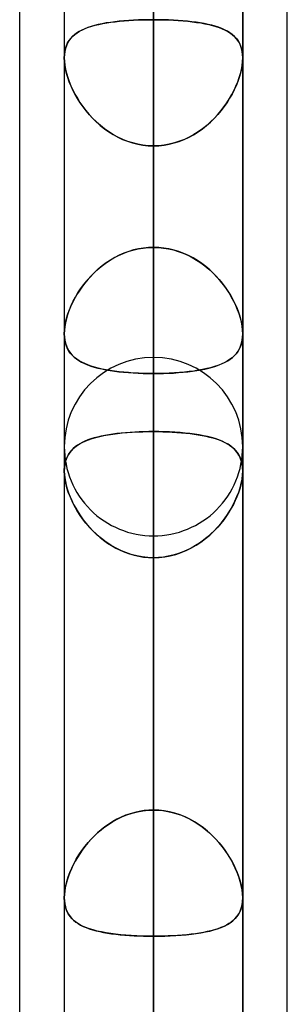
# Model space of a CAD drawing. Header units: millimetres. Extents: x -86 to 92, y -242 to 242.
# Tile 65 of 81: x 41.31 to 44, y 103.6 to 113.47. Entities that reach past the tile are written whole.
import ezdxf

# ---------------------------------------------------------------- set-up
doc = ezdxf.new("R2010")
doc.units = ezdxf.units.MM
doc.layers.add('MAIN-1', color=7, linetype='Continuous')

msp = doc.modelspace()

# ---------------------------------------------------------------- linework, layer by layer
at = {"layer": 'MAIN-1'}
for p, q in [((42.6575, 151.971), (42.6575, 111.1898)), ((41.7625, 151.076), (41.7625, 110.3231)), ((41.7625, 151.076), (41.7625, 110.3231)), ((43.5525, 110.3231), (43.5525, 151.076)), ((43.5525, 151.076), (43.5525, 110.3231)), ((42.6575, 109.9233), (42.6575, 150.181)), ((42.6575, 138.009), (42.6575, 101.3104)), ((41.7625, 137.114), (41.7625, 100.4445)), ((41.7625, 137.114), (41.7625, 100.4445)), ((43.5525, 100.4445), (43.5525, 137.114)), ((43.5525, 137.114), (43.5525, 100.4445)), ((42.6575, 100.0437), (42.6575, 136.219)), ((44, 70.1842), (44, 129.42)), ((41.315, 70.5727), (41.315, 129.0315)), ((42.6575, 124.047), (42.6575, 91.4294)), ((44, 70.1842), (44, 123.7242)), ((44, 64.4885), (44, 123.7242)), ((44, 64.4885), (44, 123.7242)), ((42.6575, 0), (42.6575, 123.4449)), ((42.6575, 123.4449), (42.6575, 0)), ((41.315, 64.877), (41.315, 123.3357)), ((41.315, 70.5727), (41.315, 123.3357)), ((41.7625, 123.152), (41.7625, 90.5644)), ((41.7625, 123.152), (41.7625, 90.5644)), ((43.5525, 90.5644), (43.5525, 123.152)), ((43.5525, 123.152), (43.5525, 90.5644)), ((41.315, 64.877), (41.315, 123.0361)), ((43.5525, 0), (43.5525, 122.9667)), ((43.5525, 0), (43.5525, 122.9667)), ((41.7625, 122.8574), (41.7625, 0)), ((41.7625, 122.8574), (41.7625, 0)), ((42.6575, 90.1625), (42.6575, 122.257)), ((42.6575, 122.0848), (42.6575, 0)), ((42.6575, 0), (42.6575, 122.0848)), ((42.6575, 119.8017), (42.6575, 111.1898)), ((42.6575, 111.1898), (42.6575, 119.8017)), ((42.6575, 109.3415), (42.6575, 117.9497)), ((42.6575, 117.9497), (42.6575, 109.3415)), ((42.6575, 114.1525), (42.6575, 105.5444)), ((42.6575, 105.5444), (42.6575, 114.1525)), ((42.0313, 113.406), (41.9981, 113.395)), ((42.0044, 113.3972), (42.0376, 113.4079)), ((42.0665, 113.4161), (42.0313, 113.406)), ((42.0376, 113.4079), (42.0726, 113.4177)), ((42.1037, 113.4252), (42.0665, 113.4161)), ((42.0726, 113.4177), (42.1093, 113.4265)), ((42.1426, 113.4334), (42.1037, 113.4252)), ((42.1093, 113.4265), (42.1477, 113.4344)), ((42.1833, 113.4407), (42.1426, 113.4334)), ((42.1477, 113.4344), (42.1878, 113.4415)), ((42.2255, 113.4472), (42.1833, 113.4407)), ((42.1878, 113.4415), (42.2295, 113.4478)), ((42.2692, 113.4529), (42.2255, 113.4472)), ((42.2295, 113.4478), (42.2727, 113.4533)), ((42.3144, 113.4579), (42.2692, 113.4529)), ((42.2727, 113.4533), (42.3173, 113.4582)), ((42.361, 113.4622), (42.3144, 113.4579)), ((42.3173, 113.4582), (42.3633, 113.4624)), ((42.4087, 113.4658), (42.361, 113.4622)), ((42.3633, 113.4624), (42.4104, 113.4659)), ((42.4572, 113.4687), (42.4087, 113.4658)), ((42.4104, 113.4659), (42.4585, 113.4687)), ((42.5065, 113.4709), (42.4572, 113.4687)), ((42.4585, 113.4687), (42.5075, 113.4709)), ((42.5563, 113.4725), (42.5065, 113.4709)), ((42.5075, 113.4709), (42.5572, 113.4725)), ((42.6067, 113.4734), (42.5563, 113.4725)), ((42.5572, 113.4725), (42.6072, 113.4734)), ((42.6575, 113.4737), (42.6067, 113.4734)), ((42.6072, 113.4734), (42.6575, 113.4737)), ((42.6575, 113.4737), (42.7083, 113.4734)), ((42.6575, 0), (42.6575, 113.4737)), ((42.6575, 113.4737), (42.6575, 0)), ((42.7078, 113.4734), (42.6575, 113.4737)), ((42.7578, 113.4725), (42.7078, 113.4734)), ((42.7083, 113.4734), (42.7587, 113.4725)), ((42.8075, 113.4709), (42.7578, 113.4725)), ((42.7587, 113.4725), (42.8085, 113.4709)), ((42.8565, 113.4687), (42.8075, 113.4709)), ((42.8085, 113.4709), (42.8578, 113.4687)), ((42.9046, 113.4659), (42.8565, 113.4687)), ((42.8578, 113.4687), (42.9063, 113.4658)), ((42.9517, 113.4624), (42.9046, 113.4659)), ((42.9063, 113.4658), (42.954, 113.4622)), ((42.9977, 113.4582), (42.9517, 113.4624)), ((42.954, 113.4622), (43.0006, 113.4579)), ((43.0423, 113.4533), (42.9977, 113.4582)), ((43.0006, 113.4579), (43.0458, 113.4529)), ((43.0855, 113.4478), (43.0423, 113.4533)), ((43.0458, 113.4529), (43.0895, 113.4472)), ((43.1272, 113.4415), (43.0855, 113.4478)), ((43.0895, 113.4472), (43.1317, 113.4407)), ((43.1673, 113.4344), (43.1272, 113.4415)), ((43.1317, 113.4407), (43.1724, 113.4334)), ((43.2057, 113.4265), (43.1673, 113.4344)), ((43.1724, 113.4334), (43.2113, 113.4252)), ((43.2424, 113.4177), (43.2057, 113.4265)), ((43.2113, 113.4252), (43.2485, 113.4161)), ((43.2774, 113.4079), (43.2424, 113.4177)), ((43.2485, 113.4161), (43.2837, 113.406)), ((43.3106, 113.3972), (43.2774, 113.4079)), ((43.2837, 113.406), (43.3169, 113.395)), ((41.8433, 113.3041), (41.825, 113.284)), ((41.827, 113.2864), (41.846, 113.3067)), ((41.8638, 113.3226), (41.8433, 113.3041)), ((41.846, 113.3067), (41.8672, 113.3254)), ((41.8864, 113.3396), (41.8638, 113.3226)), ((41.8672, 113.3254), (41.8906, 113.3425)), ((41.9111, 113.3553), (41.8864, 113.3396)), ((41.8906, 113.3425), (41.9161, 113.3582)), ((41.938, 113.3697), (41.9111, 113.3553)), ((41.9161, 113.3582), (41.9436, 113.3724)), ((41.967, 113.3829), (41.938, 113.3697)), ((41.9436, 113.3724), (41.973, 113.3854)), ((41.9981, 113.395), (41.967, 113.3829)), ((41.973, 113.3854), (42.0044, 113.3972)), ((43.342, 113.3854), (43.3106, 113.3972)), ((43.3169, 113.395), (43.348, 113.3829)), ((43.3714, 113.3724), (43.342, 113.3854)), ((43.348, 113.3829), (43.377, 113.3697)), ((43.3989, 113.3582), (43.3714, 113.3724)), ((43.377, 113.3697), (43.4039, 113.3553)), ((43.4244, 113.3425), (43.3989, 113.3582)), ((43.4039, 113.3553), (43.4286, 113.3396)), ((43.4478, 113.3254), (43.4244, 113.3425)), ((43.4286, 113.3396), (43.4512, 113.3226)), ((43.469, 113.3067), (43.4478, 113.3254)), ((43.4512, 113.3226), (43.4717, 113.3041)), ((43.488, 113.2864), (43.469, 113.3067)), ((43.4717, 113.3041), (43.49, 113.284)), ((41.7834, 113.2124), (41.7743, 113.1846)), ((41.7746, 113.186), (41.784, 113.2141)), ((41.7949, 113.2382), (41.7834, 113.2124)), ((41.784, 113.2141), (41.7959, 113.2402)), ((41.8088, 113.262), (41.7949, 113.2382)), ((41.7959, 113.2402), (41.8102, 113.2642)), ((41.825, 113.284), (41.8088, 113.262)), ((41.8102, 113.2642), (41.827, 113.2864)), ((43.5048, 113.2642), (43.488, 113.2864)), ((43.49, 113.284), (43.5062, 113.262)), ((43.5191, 113.2402), (43.5048, 113.2642)), ((43.5062, 113.262), (43.5201, 113.2382)), ((43.531, 113.2141), (43.5191, 113.2402)), ((43.5201, 113.2382), (43.5317, 113.2124)), ((43.5404, 113.186), (43.531, 113.2141)), ((43.5317, 113.2124), (43.5407, 113.1846)), ((41.7625, 113.0898), (41.7638, 113.1236)), ((41.7638, 113.1231), (41.7625, 113.0898)), ((41.7638, 113.1236), (41.7679, 113.1557)), ((41.7677, 113.1547), (41.7638, 113.1231)), ((41.7743, 113.1846), (41.7677, 113.1547)), ((41.7679, 113.1557), (41.7746, 113.186)), ((43.5471, 113.1557), (43.5404, 113.186)), ((43.5407, 113.1846), (43.5473, 113.1547)), ((43.5512, 113.1236), (43.5471, 113.1557)), ((43.5473, 113.1547), (43.5512, 113.1231)), ((43.5525, 113.0898), (43.5512, 113.1236)), ((43.5512, 113.1231), (43.5525, 113.0898)), ((41.7625, 113.0899), (41.7625, 0)), ((41.7625, 113.0899), (41.7625, 0)), ((41.7625, 113.0898), (41.7639, 113.0537)), ((41.7639, 113.0532), (41.7625, 113.0898)), ((41.7639, 113.0537), (41.768, 113.0159)), ((41.7682, 113.015), (41.7639, 113.0532)), ((41.768, 113.0159), (41.775, 112.9764)), ((41.7753, 112.9751), (41.7682, 113.015)), ((43.5397, 112.9751), (43.5468, 113.015)), ((43.547, 113.0159), (43.54, 112.9764)), ((43.5468, 113.015), (43.5511, 113.0532)), ((43.5511, 113.0537), (43.547, 113.0159)), ((43.5525, 113.0898), (43.5511, 113.0537)), ((43.5511, 113.0532), (43.5525, 113.0898)), ((43.5525, 0), (43.5525, 113.0899)), ((43.5525, 0), (43.5525, 113.0899)), ((41.775, 112.9764), (41.7846, 112.9358)), ((41.7851, 112.934), (41.7753, 112.9751)), ((41.7846, 112.9358), (41.7969, 112.8945)), ((41.7976, 112.8923), (41.7851, 112.934)), ((43.5174, 112.8923), (43.5299, 112.934)), ((43.5304, 112.9358), (43.5182, 112.8945)), ((43.5299, 112.934), (43.5397, 112.9751)), ((43.54, 112.9764), (43.5304, 112.9358)), ((41.7969, 112.8945), (41.8115, 112.8527)), ((41.8125, 112.8501), (41.7976, 112.8923)), ((41.8115, 112.8527), (41.8286, 112.8107)), ((41.8299, 112.8077), (41.8125, 112.8501)), ((41.8286, 112.8107), (41.8479, 112.7687)), ((43.4864, 112.8107), (43.4671, 112.7687)), ((43.4851, 112.8077), (43.5025, 112.8501)), ((43.5035, 112.8527), (43.4864, 112.8107)), ((43.5025, 112.8501), (43.5174, 112.8923)), ((43.5182, 112.8945), (43.5035, 112.8527)), ((41.8495, 112.7654), (41.8299, 112.8077)), ((41.8479, 112.7687), (41.8695, 112.7268)), ((41.8714, 112.7233), (41.8495, 112.7654)), ((41.8695, 112.7268), (41.8934, 112.6849)), ((41.8954, 112.6817), (41.8714, 112.7233)), ((43.4196, 112.6817), (43.4436, 112.7233)), ((43.4455, 112.7268), (43.4216, 112.6849)), ((43.4436, 112.7233), (43.4655, 112.7654)), ((43.4671, 112.7687), (43.4455, 112.7268)), ((43.4655, 112.7654), (43.4851, 112.8077)), ((41.8934, 112.6849), (41.9197, 112.6434)), ((41.9216, 112.6404), (41.8954, 112.6817)), ((41.9197, 112.6434), (41.9482, 112.6023)), ((41.9502, 112.5996), (41.9216, 112.6404)), ((43.3648, 112.5996), (43.3934, 112.6404)), ((43.3953, 112.6434), (43.3668, 112.6023)), ((43.3934, 112.6404), (43.4196, 112.6817)), ((43.4216, 112.6849), (43.3953, 112.6434)), ((41.9482, 112.6023), (41.9789, 112.562)), ((41.9809, 112.5595), (41.9502, 112.5996)), ((41.9789, 112.562), (42.0119, 112.5227)), ((42.0139, 112.5205), (41.9809, 112.5595)), ((42.0119, 112.5227), (42.0471, 112.4846)), ((42.049, 112.4826), (42.0139, 112.5205)), ((43.266, 112.4826), (43.3011, 112.5205)), ((43.3031, 112.5227), (43.2679, 112.4846)), ((43.3011, 112.5205), (43.3341, 112.5595)), ((43.3361, 112.562), (43.3031, 112.5227)), ((43.3341, 112.5595), (43.3648, 112.5996)), ((43.3668, 112.6023), (43.3361, 112.562)), ((42.0471, 112.4846), (42.0844, 112.4479)), ((42.0863, 112.4462), (42.049, 112.4826)), ((42.0844, 112.4479), (42.1237, 112.4131)), ((42.1257, 112.4114), (42.0863, 112.4462)), ((43.1893, 112.4114), (43.2287, 112.4462)), ((43.2305, 112.4479), (43.1913, 112.4131)), ((43.2287, 112.4462), (43.266, 112.4826)), ((43.2679, 112.4846), (43.2305, 112.4479)), ((42.1237, 112.4131), (42.1649, 112.3802)), ((42.167, 112.3787), (42.1257, 112.4114)), ((42.1649, 112.3802), (42.208, 112.3496)), ((42.2101, 112.3482), (42.167, 112.3787)), ((42.208, 112.3496), (42.2527, 112.3214)), ((42.2548, 112.3202), (42.2101, 112.3482)), ((42.2527, 112.3214), (42.2992, 112.2958)), ((42.3012, 112.2948), (42.2548, 112.3202)), ((43.0138, 112.2948), (43.0602, 112.3202)), ((43.0623, 112.3214), (43.0158, 112.2958)), ((43.0602, 112.3202), (43.1049, 112.3482)), ((43.107, 112.3496), (43.0623, 112.3214)), ((43.1049, 112.3482), (43.148, 112.3787)), ((43.1501, 112.3802), (43.107, 112.3496)), ((43.148, 112.3787), (43.1893, 112.4114)), ((43.1913, 112.4131), (43.1501, 112.3802)), ((42.2992, 112.2958), (42.3473, 112.2731)), ((42.3492, 112.2723), (42.3012, 112.2948)), ((42.3473, 112.2731), (42.3969, 112.2534)), ((42.3986, 112.2528), (42.3492, 112.2723)), ((42.3969, 112.2534), (42.4474, 112.2371)), ((42.449, 112.2367), (42.3986, 112.2528)), ((42.4474, 112.2371), (42.4988, 112.2242)), ((42.5002, 112.2239), (42.449, 112.2367)), ((42.4988, 112.2242), (42.5511, 112.2149)), ((42.5521, 112.2148), (42.5002, 112.2239)), ((42.7629, 112.2148), (42.8148, 112.2239)), ((42.8162, 112.2242), (42.7639, 112.2149)), ((42.8148, 112.2239), (42.866, 112.2367)), ((42.8676, 112.2371), (42.8162, 112.2242)), ((42.866, 112.2367), (42.9164, 112.2528)), ((42.9181, 112.2534), (42.8676, 112.2371)), ((42.9164, 112.2528), (42.9659, 112.2723)), ((42.9677, 112.2731), (42.9181, 112.2534)), ((42.9659, 112.2723), (43.0138, 112.2948)), ((43.0158, 112.2958), (42.9677, 112.2731)), ((42.5511, 112.2149), (42.604, 112.2093)), ((42.6046, 112.2092), (42.5521, 112.2148)), ((42.604, 112.2093), (42.6575, 112.2073)), ((42.6575, 112.2073), (42.6046, 112.2092)), ((42.711, 112.2093), (42.6575, 112.2073)), ((42.6575, 112.2073), (42.7104, 112.2092)), ((42.6575, 112.2073), (42.6575, 0)), ((42.6575, 0), (42.6575, 112.2073)), ((42.6575, 103.5955), (42.6575, 112.2073)), ((42.6575, 112.2073), (42.6575, 103.5955)), ((42.7104, 112.2092), (42.7629, 112.2148)), ((42.7639, 112.2149), (42.711, 112.2093)), ((42.3611, 111.1314), (42.3145, 111.111)), ((42.3534, 111.1283), (42.4019, 111.1467)), ((42.4088, 111.149), (42.3611, 111.1314)), ((42.4019, 111.1467), (42.4516, 111.162)), ((42.4573, 111.1635), (42.4088, 111.149)), ((42.4516, 111.162), (42.5023, 111.174)), ((42.5065, 111.1749), (42.4573, 111.1635)), ((42.5023, 111.174), (42.5536, 111.1828)), ((42.5564, 111.1831), (42.5065, 111.1749)), ((42.5536, 111.1828), (42.6054, 111.188)), ((42.6067, 111.1881), (42.5564, 111.1831)), ((42.6054, 111.188), (42.6575, 111.1898)), ((42.6575, 111.1898), (42.6067, 111.1881)), ((42.6575, 111.1898), (42.7083, 111.1881)), ((42.7096, 111.188), (42.6575, 111.1898)), ((42.7083, 111.1881), (42.7586, 111.1831)), ((42.7614, 111.1828), (42.7096, 111.188)), ((42.7586, 111.1831), (42.8085, 111.1749)), ((42.8127, 111.174), (42.7614, 111.1828)), ((42.8085, 111.1749), (42.8577, 111.1635)), ((42.8634, 111.162), (42.8127, 111.174)), ((42.8577, 111.1635), (42.9062, 111.149)), ((42.9131, 111.1467), (42.8634, 111.162)), ((42.9062, 111.149), (42.954, 111.1314)), ((42.9616, 111.1283), (42.9131, 111.1467)), ((42.954, 111.1314), (43.0005, 111.111)), ((42.1833, 111.0346), (42.1427, 111.0045)), ((42.1734, 111.0275), (42.216, 111.0564)), ((42.2256, 111.0624), (42.1833, 111.0346)), ((42.216, 111.0564), (42.2603, 111.083)), ((42.2693, 111.088), (42.2256, 111.0624)), ((42.2603, 111.083), (42.3061, 111.107)), ((42.3145, 111.111), (42.2693, 111.088)), ((42.3061, 111.107), (42.3534, 111.1283)), ((43.0089, 111.107), (42.9616, 111.1283)), ((43.0005, 111.111), (43.0457, 111.088)), ((43.0547, 111.083), (43.0089, 111.107)), ((43.0457, 111.088), (43.0895, 111.0624)), ((43.099, 111.0564), (43.0547, 111.083)), ((43.0895, 111.0624), (43.1317, 111.0345)), ((43.1416, 111.0275), (43.099, 111.0564)), ((43.1317, 111.0345), (43.1723, 111.0045)), ((42.0665, 110.9386), (42.0313, 110.9032)), ((42.0562, 110.9285), (42.0934, 110.9634)), ((42.1037, 110.9724), (42.0665, 110.9386)), ((42.0934, 110.9634), (42.1325, 110.9964)), ((42.1427, 111.0045), (42.1037, 110.9724)), ((42.1325, 110.9964), (42.1734, 111.0275)), ((43.1825, 110.9964), (43.1416, 111.0275)), ((43.1723, 111.0045), (43.2113, 110.9724)), ((43.2216, 110.9634), (43.1825, 110.9964)), ((43.2113, 110.9724), (43.2485, 110.9385)), ((43.2588, 110.9285), (43.2216, 110.9634)), ((43.2485, 110.9385), (43.2837, 110.9032)), ((41.956, 110.8147), (41.9874, 110.854)), ((41.9982, 110.8666), (41.9671, 110.829)), ((41.9874, 110.854), (42.0208, 110.892)), ((42.0313, 110.9032), (41.9982, 110.8666)), ((42.0208, 110.892), (42.0562, 110.9285)), ((43.2942, 110.892), (43.2588, 110.9285)), ((43.2837, 110.9032), (43.3169, 110.8666)), ((43.3276, 110.854), (43.2942, 110.892)), ((43.3169, 110.8666), (43.348, 110.8289)), ((43.359, 110.8147), (43.3276, 110.854)), ((41.9111, 110.7513), (41.8864, 110.7117)), ((41.8995, 110.7331), (41.9267, 110.7744)), ((41.938, 110.7905), (41.9111, 110.7513)), ((41.9267, 110.7744), (41.956, 110.8147)), ((41.9671, 110.829), (41.938, 110.7905)), ((43.348, 110.8289), (43.377, 110.7904)), ((43.3883, 110.7744), (43.359, 110.8147)), ((43.377, 110.7904), (43.4039, 110.7512)), ((43.4155, 110.7331), (43.3883, 110.7744)), ((43.4039, 110.7512), (43.4287, 110.7116)), ((41.8315, 110.6063), (41.8518, 110.6489)), ((41.8638, 110.6718), (41.8433, 110.6317)), ((41.8518, 110.6489), (41.8745, 110.6912)), ((41.8864, 110.7117), (41.8638, 110.6718)), ((41.8745, 110.6912), (41.8995, 110.7331)), ((43.4405, 110.6912), (43.4155, 110.7331)), ((43.4287, 110.7116), (43.4513, 110.6717)), ((43.4632, 110.6489), (43.4405, 110.6912)), ((43.4513, 110.6717), (43.4717, 110.6316)), ((43.4835, 110.6063), (43.4632, 110.6489)), ((41.8088, 110.5512), (41.7949, 110.5111)), ((41.7983, 110.5215), (41.8136, 110.5638)), ((41.8249, 110.5914), (41.8088, 110.5512)), ((41.8136, 110.5638), (41.8315, 110.6063)), ((41.8433, 110.6317), (41.8249, 110.5914)), ((43.4717, 110.6316), (43.4901, 110.5913)), ((43.5014, 110.5638), (43.4835, 110.6063)), ((43.4901, 110.5913), (43.5063, 110.5511)), ((43.5167, 110.5215), (43.5014, 110.5638)), ((43.5063, 110.5511), (43.5201, 110.511)), ((41.7834, 110.4715), (41.7743, 110.4325)), ((41.7755, 110.4385), (41.7855, 110.4797)), ((41.7949, 110.5111), (41.7834, 110.4715)), ((41.7855, 110.4797), (41.7983, 110.5215)), ((43.5295, 110.4797), (43.5167, 110.5215)), ((43.5201, 110.511), (43.5317, 110.4714)), ((43.5395, 110.4385), (43.5295, 110.4797)), ((43.5317, 110.4714), (43.5408, 110.4324)), ((41.7625, 110.3232), (41.7639, 110.3598)), ((41.7638, 110.3581), (41.7625, 110.3232)), ((41.7677, 110.3945), (41.7638, 110.3581)), ((41.7639, 110.3598), (41.7683, 110.3984)), ((41.7743, 110.4325), (41.7677, 110.3945)), ((41.7683, 110.3984), (41.7755, 110.4385)), ((43.5467, 110.3984), (43.5395, 110.4385)), ((43.5408, 110.4324), (43.5473, 110.3944)), ((43.5511, 110.3598), (43.5467, 110.3984)), ((43.5473, 110.3944), (43.5512, 110.358)), ((43.5525, 110.3232), (43.5511, 110.3598)), ((43.5512, 110.358), (43.5525, 110.3231)), ((41.7638, 110.2895), (41.7625, 110.3232)), ((41.7625, 110.3232), (41.7638, 110.2899)), ((41.7638, 110.2899), (41.7677, 110.2583)), ((41.7678, 110.2576), (41.7638, 110.2895)), ((41.7677, 110.2583), (41.7742, 110.2283)), ((41.7744, 110.2274), (41.7678, 110.2576)), ((43.5469, 110.256), (43.54, 110.2251)), ((43.5406, 110.2274), (43.5472, 110.2576)), ((43.5511, 110.2887), (43.5469, 110.256)), ((43.5472, 110.2576), (43.5512, 110.2895)), ((43.5525, 110.3231), (43.5511, 110.2887)), ((43.5512, 110.2895), (43.5525, 110.3232)), ((41.7742, 110.2283), (41.7832, 110.2002)), ((41.7836, 110.199), (41.7744, 110.2274)), ((41.7832, 110.2002), (41.7946, 110.1741)), ((41.7953, 110.1728), (41.7836, 110.199)), ((41.7946, 110.1741), (41.8083, 110.1499)), ((41.8092, 110.1484), (41.7953, 110.1728)), ((41.8083, 110.1499), (41.8242, 110.1275)), ((41.8255, 110.1259), (41.8092, 110.1484)), ((43.5034, 110.1449), (43.4864, 110.1221)), ((43.4895, 110.1259), (43.5058, 110.1484)), ((43.5181, 110.1696), (43.5034, 110.1449)), ((43.5058, 110.1484), (43.5197, 110.1728)), ((43.5303, 110.1963), (43.5181, 110.1696)), ((43.5197, 110.1728), (43.5314, 110.199)), ((43.54, 110.2251), (43.5303, 110.1963)), ((43.5314, 110.199), (43.5406, 110.2274)), ((41.8242, 110.1275), (41.8424, 110.1068)), ((41.8439, 110.1052), (41.8255, 110.1259)), ((41.8424, 110.1068), (41.8625, 110.0877)), ((41.8644, 110.0861), (41.8439, 110.1052)), ((41.8625, 110.0877), (41.8849, 110.0699)), ((41.8869, 110.0685), (41.8644, 110.0861)), ((41.8849, 110.0699), (41.9094, 110.0535)), ((41.9114, 110.0522), (41.8869, 110.0685)), ((41.9094, 110.0535), (41.9361, 110.0382)), ((41.9381, 110.0372), (41.9114, 110.0522)), ((42.6575, 110.085), (42.6575, 81.5463)), ((43.3953, 110.0473), (43.3668, 110.032)), ((43.3769, 110.0372), (43.4036, 110.0522)), ((43.4216, 110.0639), (43.3953, 110.0473)), ((43.4036, 110.0522), (43.4281, 110.0685)), ((43.4455, 110.0818), (43.4216, 110.0639)), ((43.4281, 110.0685), (43.4506, 110.0861)), ((43.4671, 110.1011), (43.4455, 110.0818)), ((43.4506, 110.0861), (43.4711, 110.1052)), ((43.4864, 110.1221), (43.4671, 110.1011)), ((43.4711, 110.1052), (43.4895, 110.1259)), ((41.9361, 110.0382), (41.9648, 110.0241)), ((41.9669, 110.0232), (41.9381, 110.0372)), ((41.9648, 110.0241), (41.9957, 110.0112)), ((41.9977, 110.0104), (41.9669, 110.0232)), ((41.9957, 110.0112), (42.0286, 109.9992)), ((42.0306, 109.9986), (41.9977, 110.0104)), ((42.0286, 109.9992), (42.0635, 109.9883)), ((42.0655, 109.9877), (42.0306, 109.9986)), ((42.0635, 109.9883), (42.1004, 109.9783)), ((42.1023, 109.9778), (42.0655, 109.9877)), ((42.1004, 109.9783), (42.139, 109.9693)), ((42.1411, 109.9688), (42.1023, 109.9778)), ((42.139, 109.9693), (42.1794, 109.9611)), ((42.1816, 109.9607), (42.1411, 109.9688)), ((42.1794, 109.9611), (42.2215, 109.9538)), ((42.2237, 109.9535), (42.1816, 109.9607)), ((42.2215, 109.9538), (42.2653, 109.9473)), ((42.2674, 109.9471), (42.2237, 109.9535)), ((42.2653, 109.9473), (42.3106, 109.9417)), ((42.3126, 109.9414), (42.2674, 109.9471)), ((43.0024, 109.9414), (43.0476, 109.9471)), ((43.0623, 109.9491), (43.0159, 109.943)), ((43.0476, 109.9471), (43.0913, 109.9535)), ((43.1071, 109.9561), (43.0623, 109.9491)), ((43.0913, 109.9535), (43.1334, 109.9607)), ((43.1501, 109.9639), (43.1071, 109.9561)), ((43.1334, 109.9607), (43.1739, 109.9688)), ((43.1913, 109.9727), (43.1501, 109.9639)), ((43.1739, 109.9688), (43.2127, 109.9778)), ((43.2306, 109.9825), (43.1913, 109.9727)), ((43.2127, 109.9778), (43.2495, 109.9877)), ((43.2679, 109.9933), (43.2306, 109.9825)), ((43.2495, 109.9877), (43.2844, 109.9986)), ((43.3031, 110.0051), (43.2679, 109.9933)), ((43.2844, 109.9986), (43.3173, 110.0104)), ((43.3361, 110.018), (43.3031, 110.0051)), ((43.3173, 110.0104), (43.3481, 110.0232)), ((43.3668, 110.032), (43.3361, 110.018)), ((43.3481, 110.0232), (43.3769, 110.0372)), ((42.3106, 109.9417), (42.3574, 109.9368)), ((42.3592, 109.9366), (42.3126, 109.9414)), ((42.3574, 109.9368), (42.4054, 109.9326)), ((42.4071, 109.9325), (42.3592, 109.9366)), ((42.4054, 109.9326), (42.4544, 109.9292)), ((42.456, 109.9291), (42.4071, 109.9325)), ((42.4544, 109.9292), (42.5041, 109.9266)), ((42.5055, 109.9266), (42.456, 109.9291)), ((42.5041, 109.9266), (42.5546, 109.9247)), ((42.5557, 109.9247), (42.5055, 109.9266)), ((42.5546, 109.9247), (42.6058, 109.9236)), ((42.6064, 109.9236), (42.5557, 109.9247)), ((42.6058, 109.9236), (42.6575, 109.9233)), ((42.6575, 109.9233), (42.6064, 109.9236)), ((42.711, 109.9237), (42.6575, 109.9233)), ((42.6575, 109.9233), (42.7086, 109.9236)), ((42.6575, 109.9233), (42.6575, 101.3104)), ((42.6575, 101.3104), (42.6575, 109.9233)), ((42.7086, 109.9236), (42.7593, 109.9247)), ((42.764, 109.9249), (42.711, 109.9237)), ((42.7593, 109.9247), (42.8095, 109.9266)), ((42.8162, 109.9268), (42.764, 109.9249)), ((42.8095, 109.9266), (42.859, 109.9291)), ((42.8677, 109.9297), (42.8162, 109.9268)), ((42.859, 109.9291), (42.9079, 109.9325)), ((42.9182, 109.9333), (42.8677, 109.9297)), ((42.9079, 109.9325), (42.9558, 109.9366)), ((42.9677, 109.9377), (42.9182, 109.9333)), ((42.9558, 109.9366), (43.0024, 109.9414)), ((43.0159, 109.943), (42.9677, 109.9377)), ((41.9987, 109.257), (41.9697, 109.2452)), ((41.973, 109.2466), (42.0063, 109.2598)), ((42.0296, 109.2679), (41.9987, 109.257)), ((42.0063, 109.2598), (42.0417, 109.2717)), ((42.0622, 109.2779), (42.0296, 109.2679)), ((42.0417, 109.2717), (42.0791, 109.2826)), ((42.0965, 109.287), (42.0622, 109.2779)), ((42.0791, 109.2826), (42.1186, 109.2924)), ((42.1325, 109.2954), (42.0965, 109.287)), ((42.1186, 109.2924), (42.16, 109.3011)), ((42.17, 109.3031), (42.1325, 109.2954)), ((42.16, 109.3011), (42.2032, 109.309)), ((42.209, 109.3099), (42.17, 109.3031)), ((42.2032, 109.309), (42.2483, 109.3159)), ((42.2493, 109.316), (42.209, 109.3099)), ((42.2483, 109.3159), (42.2951, 109.3219)), ((42.2909, 109.3215), (42.2493, 109.316)), ((42.3339, 109.3262), (42.2909, 109.3215)), ((42.2951, 109.3219), (42.3436, 109.3272)), ((42.378, 109.3303), (42.3339, 109.3262)), ((42.3436, 109.3272), (42.3934, 109.3316)), ((42.4231, 109.3338), (42.378, 109.3303)), ((42.3934, 109.3316), (42.4446, 109.3352)), ((42.4689, 109.3366), (42.4231, 109.3338)), ((42.4446, 109.3352), (42.4969, 109.338)), ((42.5153, 109.3388), (42.4689, 109.3366)), ((42.4969, 109.338), (42.55, 109.34)), ((42.5623, 109.3403), (42.5153, 109.3388)), ((42.55, 109.34), (42.6035, 109.3411)), ((42.6097, 109.3412), (42.5623, 109.3403)), ((42.6035, 109.3411), (42.6575, 109.3415)), ((42.6575, 109.3415), (42.6097, 109.3412)), ((42.6575, 109.3415), (42.7053, 109.3412)), ((42.6575, 105.5444), (42.6575, 109.3415)), ((42.6575, 109.3415), (42.6575, 105.5444)), ((42.7119, 109.3411), (42.6575, 109.3415)), ((42.7053, 109.3412), (42.7527, 109.3403)), ((42.7659, 109.3399), (42.7119, 109.3411)), ((42.7527, 109.3403), (42.7997, 109.3388)), ((42.8195, 109.3379), (42.7659, 109.3399)), ((42.7997, 109.3388), (42.8461, 109.3366)), ((42.8722, 109.3351), (42.8195, 109.3379)), ((42.8461, 109.3366), (42.8919, 109.3338)), ((42.9237, 109.3314), (42.8722, 109.3351)), ((42.8919, 109.3338), (42.937, 109.3303)), ((42.974, 109.3269), (42.9237, 109.3314)), ((42.937, 109.3303), (42.9811, 109.3262)), ((43.0228, 109.3216), (42.974, 109.3269)), ((42.9811, 109.3262), (43.0241, 109.3215)), ((43.0699, 109.3154), (43.0228, 109.3216)), ((43.0241, 109.3215), (43.0657, 109.316)), ((43.0657, 109.316), (43.106, 109.3099)), ((43.1152, 109.3084), (43.0699, 109.3154)), ((43.106, 109.3099), (43.145, 109.3031)), ((43.1587, 109.3004), (43.1152, 109.3084)), ((43.145, 109.3031), (43.1825, 109.2954)), ((43.2002, 109.2915), (43.1587, 109.3004)), ((43.1825, 109.2954), (43.2185, 109.287)), ((43.2398, 109.2815), (43.2002, 109.2915)), ((43.2185, 109.287), (43.2528, 109.2779)), ((43.2774, 109.2704), (43.2398, 109.2815)), ((43.2528, 109.2779), (43.2854, 109.2679)), ((43.3128, 109.2583), (43.2774, 109.2704)), ((43.2854, 109.2679), (43.3163, 109.257)), ((43.3461, 109.2448), (43.3128, 109.2583)), ((43.3163, 109.257), (43.3453, 109.2452)), ((41.7625, 109.19), (41.7625, 80.6825)), ((41.7625, 109.19), (41.7625, 80.6825)), ((41.8207, 109.1362), (41.84, 109.1589)), ((41.852, 109.1708), (41.8339, 109.1522)), ((41.84, 109.1589), (41.8619, 109.1797)), ((41.8718, 109.1879), (41.852, 109.1708)), ((41.8619, 109.1797), (41.8862, 109.1988)), ((41.8935, 109.2038), (41.8718, 109.1879)), ((41.8862, 109.1988), (41.9129, 109.2162)), ((41.917, 109.2187), (41.8935, 109.2038)), ((41.9129, 109.2162), (41.9418, 109.2321)), ((41.9424, 109.2324), (41.917, 109.2187)), ((41.9418, 109.2321), (41.973, 109.2466)), ((41.9697, 109.2452), (41.9424, 109.2324)), ((43.3453, 109.2452), (43.3726, 109.2324)), ((43.3773, 109.23), (43.3461, 109.2448)), ((43.3726, 109.2324), (43.398, 109.2187)), ((43.4062, 109.2138), (43.3773, 109.23)), ((43.398, 109.2187), (43.4215, 109.2038)), ((43.4327, 109.196), (43.4062, 109.2138)), ((43.4215, 109.2038), (43.4432, 109.1879)), ((43.4568, 109.1764), (43.4327, 109.196)), ((43.4432, 109.1879), (43.463, 109.1708)), ((43.4785, 109.1551), (43.4568, 109.1764)), ((43.463, 109.1708), (43.4811, 109.1522)), ((43.4976, 109.1318), (43.4785, 109.1551)), ((43.5525, 80.6825), (43.5525, 109.19)), ((43.5525, 109.19), (43.5525, 80.6825)), ((41.7809, 109.0622), (41.7729, 109.0354)), ((41.7785, 109.0552), (41.7898, 109.0844)), ((41.7911, 109.0872), (41.7809, 109.0622)), ((41.7898, 109.0844), (41.8039, 109.1114)), ((41.8034, 109.1105), (41.7911, 109.0872)), ((41.8177, 109.1321), (41.8034, 109.1105)), ((41.8039, 109.1114), (41.8207, 109.1362)), ((41.8339, 109.1522), (41.8177, 109.1321)), ((43.4811, 109.1522), (43.4973, 109.1321)), ((43.4973, 109.1321), (43.5116, 109.1105)), ((43.514, 109.1064), (43.4976, 109.1318)), ((43.5116, 109.1105), (43.5239, 109.0872)), ((43.5277, 109.0788), (43.514, 109.1064)), ((43.5239, 109.0872), (43.5341, 109.0622)), ((43.5384, 109.0489), (43.5277, 109.0788)), ((43.5341, 109.0622), (43.5421, 109.0354)), ((41.7636, 108.9769), (41.7625, 108.9455)), ((41.7626, 108.954), (41.7648, 108.9897)), ((41.7671, 109.0069), (41.7636, 108.9769)), ((41.7648, 108.9897), (41.7701, 109.0236)), ((41.7729, 109.0354), (41.7671, 109.0069)), ((41.7701, 109.0236), (41.7785, 109.0552)), ((43.5463, 109.0165), (43.5384, 109.0489)), ((43.5421, 109.0354), (43.5479, 109.0069)), ((43.551, 108.9819), (43.5463, 109.0165)), ((43.5479, 109.0069), (43.5514, 108.9769)), ((43.5525, 108.9454), (43.551, 108.9819)), ((43.5514, 108.9769), (43.5525, 108.9455)), ((41.7625, 108.9537), (41.7626, 108.954)), ((41.7625, 108.9533), (41.7625, 108.9537)), ((41.7625, 108.9529), (41.7625, 108.9533)), ((41.7625, 108.9526), (41.7625, 108.9529)), ((41.7625, 108.9522), (41.7625, 108.9526)), ((41.7625, 108.9518), (41.7625, 108.9522)), ((41.7625, 108.9508), (41.7625, 108.9518)), ((41.7625, 108.9497), (41.7625, 108.9508)), ((41.7625, 108.9486), (41.7625, 108.9497)), ((41.7625, 108.9476), (41.7625, 108.9486)), ((41.7625, 108.9465), (41.7625, 108.9476)), ((41.7625, 108.9454), (41.7625, 108.9465)), ((41.7625, 108.9457), (41.7625, 104.6651)), ((41.7625, 108.9457), (41.7625, 104.6651)), ((41.7625, 108.9455), (41.7637, 108.9121)), ((41.7641, 108.9063), (41.7625, 108.9454)), ((41.7637, 108.9121), (41.7673, 108.8772)), ((41.769, 108.8653), (41.7641, 108.9063)), ((41.7673, 108.8772), (41.7734, 108.8408)), ((41.7772, 108.8225), (41.769, 108.8653)), ((43.5378, 108.8225), (43.546, 108.8653)), ((43.5477, 108.8772), (43.5416, 108.8408)), ((43.546, 108.8653), (43.5509, 108.9063)), ((43.5513, 108.9121), (43.5477, 108.8772)), ((43.5509, 108.9063), (43.5525, 108.9454)), ((43.5525, 108.9455), (43.5513, 108.9121)), ((43.5525, 104.6651), (43.5525, 108.9457)), ((43.5525, 104.6651), (43.5525, 108.9457)), ((41.7734, 108.8408), (41.7818, 108.8034)), ((41.7885, 108.7785), (41.7772, 108.8225)), ((41.7818, 108.8034), (41.7924, 108.7654)), ((41.8028, 108.7338), (41.7885, 108.7785)), ((41.7924, 108.7654), (41.8053, 108.727)), ((43.5226, 108.7654), (43.5097, 108.727)), ((43.5122, 108.7338), (43.5265, 108.7785)), ((43.5332, 108.8034), (43.5226, 108.7654)), ((43.5265, 108.7785), (43.5378, 108.8225)), ((43.5416, 108.8408), (43.5332, 108.8034)), ((41.82, 108.6887), (41.8028, 108.7338)), ((41.8053, 108.727), (41.8203, 108.6882)), ((41.84, 108.6435), (41.82, 108.6887)), ((41.8203, 108.6882), (41.8373, 108.6493)), ((43.475, 108.6435), (43.495, 108.6887)), ((43.4947, 108.6882), (43.4777, 108.6493)), ((43.5097, 108.727), (43.4947, 108.6882)), ((43.495, 108.6887), (43.5122, 108.7338)), ((41.8373, 108.6493), (41.8563, 108.6105)), ((41.8626, 108.5986), (41.84, 108.6435)), ((41.8563, 108.6105), (41.8774, 108.5716)), ((41.8877, 108.5541), (41.8626, 108.5986)), ((41.8774, 108.5716), (41.9006, 108.533)), ((43.4375, 108.5716), (43.4144, 108.533)), ((43.4273, 108.5541), (43.4524, 108.5986)), ((43.4587, 108.6105), (43.4375, 108.5716)), ((43.4524, 108.5986), (43.475, 108.6435)), ((43.4777, 108.6493), (43.4587, 108.6105)), ((41.9155, 108.51), (41.8877, 108.5541)), ((41.9006, 108.533), (41.9258, 108.4947)), ((41.9459, 108.4664), (41.9155, 108.51)), ((41.9258, 108.4947), (41.953, 108.4569)), ((41.9789, 108.4237), (41.9459, 108.4664)), ((43.3361, 108.4237), (43.3691, 108.4664)), ((43.3892, 108.4947), (43.362, 108.4569)), ((43.3691, 108.4664), (43.3996, 108.51)), ((43.4144, 108.533), (43.3892, 108.4947)), ((43.3996, 108.51), (43.4273, 108.5541)), ((41.953, 108.4569), (41.9821, 108.4198)), ((42.0145, 108.3822), (41.9789, 108.4237)), ((41.9821, 108.4198), (42.0132, 108.3836)), ((42.0132, 108.3836), (42.0462, 108.3485)), ((42.0526, 108.342), (42.0145, 108.3822)), ((43.2624, 108.342), (43.3005, 108.3822)), ((43.3018, 108.3836), (43.2688, 108.3485)), ((43.3005, 108.3822), (43.3361, 108.4237)), ((43.3329, 108.4198), (43.3018, 108.3836)), ((43.362, 108.4569), (43.3329, 108.4198)), ((42.0462, 108.3485), (42.081, 108.3147)), ((42.0932, 108.3036), (42.0526, 108.342)), ((42.081, 108.3147), (42.1175, 108.2825)), ((42.1362, 108.2672), (42.0932, 108.3036)), ((42.1175, 108.2825), (42.1557, 108.2521)), ((42.1814, 108.2332), (42.1362, 108.2672)), ((42.6575, 80.2791), (42.6575, 108.295)), ((43.1336, 108.2332), (43.1788, 108.2672)), ((43.1975, 108.2825), (43.1593, 108.2521)), ((43.1788, 108.2672), (43.2218, 108.3036)), ((43.234, 108.3147), (43.1975, 108.2825)), ((43.2218, 108.3036), (43.2624, 108.342)), ((43.2688, 108.3485), (43.234, 108.3147)), ((42.1557, 108.2521), (42.1954, 108.2235)), ((42.2285, 108.202), (42.1814, 108.2332)), ((42.1954, 108.2235), (42.2366, 108.197)), ((42.2775, 108.1737), (42.2285, 108.202)), ((42.2366, 108.197), (42.2793, 108.1726)), ((42.3282, 108.1485), (42.2775, 108.1737)), ((42.2793, 108.1726), (42.3235, 108.1507)), ((42.9868, 108.1485), (43.0375, 108.1737)), ((43.0357, 108.1726), (42.9916, 108.1507)), ((43.0784, 108.197), (43.0357, 108.1726)), ((43.0375, 108.1737), (43.0865, 108.202)), ((43.1196, 108.2235), (43.0784, 108.197)), ((43.0865, 108.202), (43.1336, 108.2332)), ((43.1593, 108.2521), (43.1196, 108.2235)), ((42.3235, 108.1507), (42.3688, 108.1312)), ((42.3807, 108.1267), (42.3282, 108.1485)), ((42.3688, 108.1312), (42.4152, 108.1146)), ((42.4345, 108.1085), (42.3807, 108.1267)), ((42.4152, 108.1146), (42.4623, 108.1008)), ((42.4893, 108.0942), (42.4345, 108.1085)), ((42.4623, 108.1008), (42.5102, 108.0899)), ((42.5448, 108.084), (42.4893, 108.0942)), ((42.5102, 108.0899), (42.5588, 108.082)), ((42.6009, 108.0777), (42.5448, 108.084)), ((42.5588, 108.082), (42.6079, 108.0772)), ((42.6575, 108.0756), (42.6009, 108.0777)), ((42.6079, 108.0772), (42.6575, 108.0756)), ((42.6575, 108.0756), (42.7141, 108.0777)), ((42.7071, 108.0772), (42.6575, 108.0756)), ((42.6575, 108.0756), (42.6575, 104.2784)), ((42.6575, 104.2784), (42.6575, 108.0756)), ((42.6575, 99.4672), (42.6575, 108.0756)), ((42.6575, 108.0756), (42.6575, 99.4672)), ((42.7562, 108.082), (42.7071, 108.0772)), ((42.7141, 108.0777), (42.7702, 108.084)), ((42.8048, 108.0899), (42.7562, 108.082)), ((42.7702, 108.084), (42.8257, 108.0942)), ((42.8527, 108.1008), (42.8048, 108.0899)), ((42.8257, 108.0942), (42.8805, 108.1085)), ((42.8998, 108.1146), (42.8527, 108.1008)), ((42.8805, 108.1085), (42.9343, 108.1267)), ((42.9462, 108.1312), (42.8998, 108.1146)), ((42.9343, 108.1267), (42.9868, 108.1485)), ((42.9916, 108.1507), (42.9462, 108.1312)), ((42.4231, 105.5074), (42.378, 105.4916)), ((42.3913, 105.4965), (42.4428, 105.5135)), ((42.4689, 105.5206), (42.4231, 105.5074)), ((42.4428, 105.5135), (42.4955, 105.5269)), ((42.5153, 105.5309), (42.4689, 105.5206)), ((42.4955, 105.5269), (42.5491, 105.5366)), ((42.5623, 105.5383), (42.5153, 105.5309)), ((42.5491, 105.5366), (42.6031, 105.5424)), ((42.6097, 105.5429), (42.5623, 105.5383)), ((42.6031, 105.5424), (42.6575, 105.5444)), ((42.6575, 105.5444), (42.6097, 105.5429)), ((42.7119, 105.5424), (42.6575, 105.5444)), ((42.6575, 105.5444), (42.7053, 105.5429)), ((42.7053, 105.5429), (42.7527, 105.5383)), ((42.7659, 105.5366), (42.7119, 105.5424)), ((42.7527, 105.5383), (42.7997, 105.5309)), ((42.8195, 105.5269), (42.7659, 105.5366)), ((42.7997, 105.5309), (42.8461, 105.5206)), ((42.8722, 105.5135), (42.8195, 105.5269)), ((42.8461, 105.5206), (42.8919, 105.5074)), ((42.9237, 105.4965), (42.8722, 105.5135)), ((42.8919, 105.5074), (42.937, 105.4916)), ((42.209, 105.4036), (42.17, 105.3763)), ((42.1998, 105.3974), (42.2451, 105.4265)), ((42.2493, 105.4289), (42.209, 105.4036)), ((42.2451, 105.4265), (42.2922, 105.4528)), ((42.2909, 105.4521), (42.2493, 105.4289)), ((42.3339, 105.473), (42.2909, 105.4521)), ((42.2922, 105.4528), (42.341, 105.4762)), ((42.378, 105.4916), (42.3339, 105.473)), ((42.341, 105.4762), (42.3913, 105.4965)), ((42.974, 105.4762), (42.9237, 105.4965)), ((42.937, 105.4916), (42.9811, 105.473)), ((43.0228, 105.4528), (42.974, 105.4762)), ((42.9811, 105.473), (43.0241, 105.4521)), ((43.0699, 105.4265), (43.0228, 105.4528)), ((43.0241, 105.4521), (43.0657, 105.4289)), ((43.0657, 105.4289), (43.106, 105.4036)), ((43.1152, 105.3974), (43.0699, 105.4265)), ((43.106, 105.4036), (43.145, 105.3763)), ((42.0965, 105.3162), (42.0622, 105.2838)), ((42.0752, 105.2964), (42.1148, 105.3322)), ((42.1325, 105.3471), (42.0965, 105.3162)), ((42.1148, 105.3322), (42.1563, 105.3659)), ((42.17, 105.3763), (42.1325, 105.3471)), ((42.1563, 105.3659), (42.1998, 105.3974)), ((43.1587, 105.3659), (43.1152, 105.3974)), ((43.145, 105.3763), (43.1825, 105.3471)), ((43.2002, 105.3322), (43.1587, 105.3659)), ((43.1825, 105.3471), (43.2185, 105.3162)), ((43.2398, 105.2964), (43.2002, 105.3322)), ((43.2185, 105.3162), (43.2528, 105.2838)), ((41.9689, 105.1788), (42.0022, 105.2195)), ((41.9987, 105.2155), (41.9697, 105.1799)), ((42.0296, 105.2502), (41.9987, 105.2155)), ((42.0022, 105.2195), (42.0376, 105.2588)), ((42.0622, 105.2838), (42.0296, 105.2502)), ((42.0376, 105.2588), (42.0752, 105.2964)), ((43.2774, 105.2588), (43.2398, 105.2964)), ((43.2528, 105.2838), (43.2854, 105.2502)), ((43.3128, 105.2195), (43.2774, 105.2588)), ((43.2854, 105.2502), (43.3163, 105.2155)), ((43.3461, 105.1788), (43.3128, 105.2195)), ((43.3163, 105.2155), (43.3453, 105.1799)), ((41.917, 105.1066), (41.8935, 105.0692)), ((41.9088, 105.0939), (41.9377, 105.1369)), ((41.9424, 105.1435), (41.917, 105.1066)), ((41.9377, 105.1369), (41.9689, 105.1788)), ((41.9697, 105.1799), (41.9424, 105.1435)), ((43.3453, 105.1799), (43.3726, 105.1435)), ((43.3773, 105.1369), (43.3461, 105.1788)), ((43.3726, 105.1435), (43.398, 105.1066)), ((43.4062, 105.0939), (43.3773, 105.1369)), ((43.398, 105.1066), (43.4215, 105.0692)), ((41.8718, 105.0317), (41.852, 104.9938)), ((41.8582, 105.006), (41.8823, 105.0502)), ((41.8935, 105.0692), (41.8718, 105.0317)), ((41.8823, 105.0502), (41.9088, 105.0939)), ((43.4327, 105.0502), (43.4062, 105.0939)), ((43.4215, 105.0692), (43.4432, 105.0317)), ((43.4568, 105.006), (43.4327, 105.0502)), ((43.4432, 105.0317), (43.463, 104.9938)), ((41.801, 104.8727), (41.8174, 104.917)), ((41.8177, 104.9176), (41.8034, 104.8796)), ((41.8174, 104.917), (41.8365, 104.9616)), ((41.8339, 104.9557), (41.8177, 104.9176)), ((41.852, 104.9938), (41.8339, 104.9557)), ((41.8365, 104.9616), (41.8582, 105.006)), ((43.4785, 104.9616), (43.4568, 105.006)), ((43.463, 104.9938), (43.4811, 104.9557)), ((43.4976, 104.917), (43.4785, 104.9616)), ((43.4811, 104.9557), (43.4973, 104.9176)), ((43.4973, 104.9176), (43.5116, 104.8796)), ((43.514, 104.8727), (43.4976, 104.917)), ((41.7766, 104.7858), (41.7873, 104.8289)), ((41.7911, 104.8418), (41.7809, 104.8045)), ((41.7873, 104.8289), (41.801, 104.8727)), ((41.8034, 104.8796), (41.7911, 104.8418)), ((43.5116, 104.8796), (43.5239, 104.8418)), ((43.5277, 104.8289), (43.514, 104.8727)), ((43.5239, 104.8418), (43.5341, 104.8045)), ((43.5384, 104.7858), (43.5277, 104.8289)), ((41.7671, 104.7321), (41.7636, 104.6978)), ((41.764, 104.7033), (41.7687, 104.7437)), ((41.7729, 104.7677), (41.7671, 104.7321)), ((41.7687, 104.7437), (41.7766, 104.7858)), ((41.7809, 104.8045), (41.7729, 104.7677)), ((43.5341, 104.8045), (43.5421, 104.7677)), ((43.5463, 104.7437), (43.5384, 104.7858)), ((43.5421, 104.7677), (43.5479, 104.7321)), ((43.551, 104.7033), (43.5463, 104.7437)), ((43.5479, 104.7321), (43.5514, 104.6978)), ((41.7625, 104.6649), (41.764, 104.7033)), ((41.7636, 104.6978), (41.7625, 104.6649)), ((41.7641, 104.6278), (41.7625, 104.6649)), ((41.7625, 104.6649), (41.7637, 104.633)), ((41.7637, 104.633), (41.7673, 104.6026)), ((41.769, 104.5929), (41.7641, 104.6278)), ((43.546, 104.5929), (43.5509, 104.6278)), ((43.5513, 104.633), (43.5477, 104.6026)), ((43.5509, 104.6278), (43.5525, 104.6649)), ((43.5525, 104.6649), (43.551, 104.7033)), ((43.5525, 104.6649), (43.5513, 104.633)), ((43.5514, 104.6978), (43.5525, 104.6649)), ((41.7673, 104.6026), (41.7734, 104.5737)), ((41.7772, 104.5602), (41.769, 104.5929)), ((41.7734, 104.5737), (41.7818, 104.5467)), ((41.7885, 104.5299), (41.7772, 104.5602)), ((41.7818, 104.5467), (41.7924, 104.5216)), ((41.8028, 104.5022), (41.7885, 104.5299)), ((41.7924, 104.5216), (41.8053, 104.4982)), ((43.5226, 104.5216), (43.5097, 104.4982)), ((43.5122, 104.5022), (43.5265, 104.5299)), ((43.5332, 104.5467), (43.5226, 104.5216)), ((43.5265, 104.5299), (43.5378, 104.5602)), ((43.5416, 104.5737), (43.5332, 104.5467)), ((43.5378, 104.5602), (43.546, 104.5929)), ((43.5477, 104.6026), (43.5416, 104.5737)), ((41.82, 104.4769), (41.8028, 104.5022)), ((41.8053, 104.4982), (41.8203, 104.4766)), ((41.84, 104.4538), (41.82, 104.4769)), ((41.8203, 104.4766), (41.8373, 104.4566)), ((41.8373, 104.4566), (41.8563, 104.4382)), ((41.8626, 104.4328), (41.84, 104.4538)), ((41.8563, 104.4382), (41.8774, 104.4211)), ((41.8877, 104.4138), (41.8626, 104.4328)), ((41.8774, 104.4211), (41.9006, 104.4053)), ((41.9155, 104.3964), (41.8877, 104.4138)), ((43.3996, 104.3964), (43.4273, 104.4138)), ((43.4375, 104.4211), (43.4144, 104.4053)), ((43.4273, 104.4138), (43.4524, 104.4328)), ((43.4587, 104.4382), (43.4375, 104.4211)), ((43.4524, 104.4328), (43.475, 104.4538)), ((43.4777, 104.4566), (43.4587, 104.4382)), ((43.475, 104.4538), (43.495, 104.4769)), ((43.4947, 104.4766), (43.4777, 104.4566)), ((43.5097, 104.4982), (43.4947, 104.4766)), ((43.495, 104.4769), (43.5122, 104.5022)), ((41.9006, 104.4053), (41.9258, 104.3907)), ((41.9459, 104.3805), (41.9155, 104.3964)), ((41.9258, 104.3907), (41.953, 104.3772)), ((41.9789, 104.3661), (41.9459, 104.3805)), ((41.953, 104.3772), (41.9821, 104.3648)), ((42.0145, 104.353), (41.9789, 104.3661)), ((41.9821, 104.3648), (42.0132, 104.3535)), ((42.0132, 104.3535), (42.0462, 104.3431)), ((42.0526, 104.3412), (42.0145, 104.353)), ((42.0462, 104.3431), (42.081, 104.3336)), ((42.0932, 104.3306), (42.0526, 104.3412)), ((42.081, 104.3336), (42.1175, 104.325)), ((42.1362, 104.321), (42.0932, 104.3306)), ((42.1175, 104.325), (42.1557, 104.3172)), ((42.1814, 104.3126), (42.1362, 104.321)), ((42.1557, 104.3172), (42.1954, 104.3102)), ((43.1593, 104.3172), (43.1196, 104.3102)), ((43.1336, 104.3126), (43.1788, 104.321)), ((43.1975, 104.325), (43.1593, 104.3172)), ((43.1788, 104.321), (43.2218, 104.3306)), ((43.234, 104.3336), (43.1975, 104.325)), ((43.2218, 104.3306), (43.2624, 104.3412)), ((43.2688, 104.3431), (43.234, 104.3336)), ((43.2624, 104.3412), (43.3005, 104.353)), ((43.3018, 104.3535), (43.2688, 104.3431)), ((43.3005, 104.353), (43.3361, 104.3661)), ((43.3329, 104.3648), (43.3018, 104.3535)), ((43.362, 104.3772), (43.3329, 104.3648)), ((43.3361, 104.3661), (43.3691, 104.3805)), ((43.3892, 104.3907), (43.362, 104.3772)), ((43.3691, 104.3805), (43.3996, 104.3964)), ((43.4144, 104.4053), (43.3892, 104.3907)), ((42.2285, 104.3052), (42.1814, 104.3126)), ((42.1954, 104.3102), (42.2366, 104.304)), ((42.2775, 104.2988), (42.2285, 104.3052)), ((42.2366, 104.304), (42.2793, 104.2986)), ((42.3282, 104.2933), (42.2775, 104.2988)), ((42.2793, 104.2986), (42.3235, 104.2938)), ((42.3235, 104.2938), (42.3688, 104.2897)), ((42.3807, 104.2887), (42.3282, 104.2933)), ((42.3688, 104.2897), (42.4152, 104.2862)), ((42.4345, 104.285), (42.3807, 104.2887)), ((42.4152, 104.2862), (42.4623, 104.2834)), ((42.4893, 104.2821), (42.4345, 104.285)), ((42.4623, 104.2834), (42.5102, 104.2812)), ((42.5448, 104.2801), (42.4893, 104.2821)), ((42.5102, 104.2812), (42.5588, 104.2797)), ((42.6009, 104.2788), (42.5448, 104.2801)), ((42.5588, 104.2797), (42.6079, 104.2788)), ((42.6575, 104.2785), (42.6009, 104.2788)), ((42.6079, 104.2788), (42.6575, 104.2785)), ((42.6575, 104.2785), (42.7141, 104.2788)), ((42.7071, 104.2788), (42.6575, 104.2785)), ((42.6575, 104.2784), (42.6575, 95.67)), ((42.6575, 95.67), (42.6575, 104.2784)), ((42.7562, 104.2797), (42.7071, 104.2788)), ((42.7141, 104.2788), (42.7702, 104.2801)), ((42.8048, 104.2812), (42.7562, 104.2797)), ((42.7702, 104.2801), (42.8257, 104.2821)), ((42.8527, 104.2834), (42.8048, 104.2812)), ((42.8257, 104.2821), (42.8805, 104.285)), ((42.8998, 104.2862), (42.8527, 104.2834)), ((42.8805, 104.285), (42.9343, 104.2887)), ((42.9462, 104.2897), (42.8998, 104.2862)), ((42.9343, 104.2887), (42.9868, 104.2933)), ((42.9916, 104.2938), (42.9462, 104.2897)), ((42.9868, 104.2933), (43.0375, 104.2988)), ((43.0357, 104.2986), (42.9916, 104.2938)), ((43.0784, 104.304), (43.0357, 104.2986)), ((43.0375, 104.2988), (43.0865, 104.3052)), ((43.1196, 104.3102), (43.0784, 104.304)), ((43.0865, 104.3052), (43.1336, 104.3126))]:
    msp.add_line(p, q, dxfattribs=at)
for start, end in [(89.99992, 179.99985), (0.00011, 89.99992), (179.99985, 270.00008), (270.00008, 0.00011)]:
    msp.add_arc((42.6575, 109.19), 0.895, start, end, dxfattribs=at)

doc.saveas('drawing.dxf')
